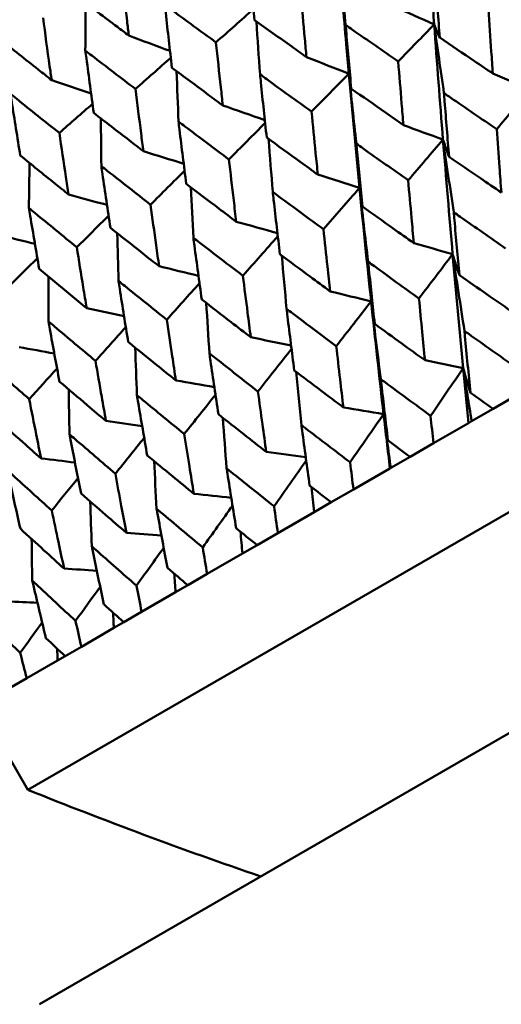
# Model space of a CAD drawing. Header units: millimetres. Extents: x 188 to 1913, y 148 to 2839.
# Tile 102 of 211: x 594.35 to 599.3, y 526.32 to 536.44. Entities that reach past the tile are written whole.
import ezdxf

# ---------------------------------------------------------------- set-up
doc = ezdxf.new("R2010")
doc.units = ezdxf.units.MM
doc.header["$LTSCALE"] = 10
doc.layers.add('Widoczne (ISO)', color=7, linetype='Continuous', lineweight=50)

msp = doc.modelspace()

# ---------------------------------------------------------------- linework, layer by layer
at = {"layer": 'Widoczne (ISO)'}
for p, q in [((625.61, 546.527), (594.433, 528.527)), ((627.46, 545.323), (594.552, 526.323)), ((599.215, 532.442), (599.468, 532.588)), ((599.215, 532.442), (598.994, 532.315)), ((598.994, 532.315), (598.963, 532.296)), ((598.963, 532.296), (598.602, 532.088)), ((598.361, 531.949), (598.602, 532.088)), ((598.361, 531.949), (598.163, 531.835)), ((598.155, 531.83), (597.779, 531.613)), ((598.163, 531.835), (598.155, 531.83)), ((597.552, 531.482), (597.779, 531.613)), ((597.552, 531.482), (597.376, 531.381)), ((597.376, 531.381), (597.003, 531.165)), ((596.789, 531.042), (597.003, 531.165)), ((596.789, 531.042), (596.638, 530.954)), ((596.638, 530.954), (596.276, 530.745)), ((596.077, 530.63), (596.276, 530.745)), ((596.077, 530.63), (595.95, 530.557)), ((595.95, 530.557), (595.602, 530.356)), ((595.418, 530.25), (595.602, 530.356)), ((595.316, 530.191), (594.982, 529.998)), ((595.418, 530.25), (595.316, 530.191)), ((594.815, 529.901), (594.982, 529.998)), ((594.815, 529.901), (594.737, 529.857)), ((594.737, 529.857), (594.42, 529.673)), ((594.269, 529.587), (594.42, 529.673)), ((594.433, 528.527), (593.933, 529.393))]:
    msp.add_line(p, q, dxfattribs=at)
for centre in [(591.006, 570.464), (644.006, 478.665)]:
    msp.add_circle(centre, 50, dxfattribs=at)
msp.add_arc((613.051, 574.931), 50, 248.1392, 251.0659, dxfattribs=at)
for points, knots in [([(598.527, 537.582), (598.546, 537.287), (598.566, 536.992), (598.594, 536.596), (598.602, 536.494), (598.609, 536.393)], [0.3692784, 0.3692784, 0.3692784, 0.3692784, 0.4608442, 0.4608442, 0.492629, 0.492629, 0.492629, 0.492629]), ([(596.699, 537.09), (596.702, 537.063), (596.705, 537.035), (596.725, 536.817), (596.744, 536.627), (596.763, 536.436)], [0.06686277, 0.06686277, 0.06686277, 0.06686277, 0.07557848, 0.07557848, 0.13558897, 0.13558897, 0.13558897, 0.13558897]), ([(597.631, 537.064), (597.655, 536.772), (597.679, 536.48), (597.714, 536.088), (597.723, 535.987), (597.732, 535.886)], [0.3692784, 0.3692784, 0.3692784, 0.3692784, 0.4608442, 0.4608442, 0.492629, 0.492629, 0.492629, 0.492629]), ([(595.47, 536.278), (595.464, 536.327), (595.458, 536.376), (595.433, 536.591), (595.413, 536.757), (595.394, 536.924)], [0.04598621, 0.04598621, 0.04598621, 0.04598621, 0.06155279, 0.06155279, 0.11473062, 0.11473062, 0.11473062, 0.11473062]), ([(598.618, 536.917), (598.62, 536.889), (598.622, 536.86), (598.638, 536.64), (598.652, 536.448), (598.666, 536.257)], [0.07138254, 0.07138254, 0.07138254, 0.07138254, 0.08018544, 0.08018544, 0.13983561, 0.13983561, 0.13983561, 0.13983561]), ([(594.952, 536.669), (595.085, 536.568), (595.219, 536.467), (595.392, 536.337), (595.431, 536.308), (595.47, 536.278)], [0.00838421, 0.00838421, 0.00838421, 0.00838421, 0.06155515, 0.06155515, 0.07712864, 0.07712864, 0.07712864, 0.07712864]), ([(597.296, 536.057), (597.29, 536.119), (597.285, 536.181), (597.265, 536.398), (597.251, 536.554), (597.237, 536.71)], [0.04208868, 0.04208868, 0.04208868, 0.04208868, 0.06158988, 0.06158988, 0.11059803, 0.11059803, 0.11059803, 0.11059803]), ([(595.84, 536.594), (595.843, 536.567), (595.846, 536.539), (595.87, 536.323), (595.892, 536.135), (595.914, 535.947)], [0.06686277, 0.06686277, 0.06686277, 0.06686277, 0.07557848, 0.07557848, 0.13558897, 0.13558897, 0.13558897, 0.13558897]), ([(596.366, 536.208), (596.213, 536.32), (596.059, 536.432), (595.884, 536.561), (595.862, 536.578), (595.84, 536.594)], [0.01556037, 0.01556037, 0.01556037, 0.01556037, 0.07555527, 0.07555527, 0.08428623, 0.08428623, 0.08428623, 0.08428623]), ([(599.212, 535.888), (599.207, 535.963), (599.202, 536.038), (599.187, 536.258), (599.178, 536.402), (599.168, 536.547)], [0.03825175, 0.03825175, 0.03825175, 0.03825175, 0.06160817, 0.06160817, 0.10638617, 0.10638617, 0.10638617, 0.10638617]), ([(594.677, 535.82), (594.67, 535.869), (594.663, 535.917), (594.633, 536.129), (594.611, 536.294), (594.588, 536.459)], [0.04598621, 0.04598621, 0.04598621, 0.04598621, 0.06155279, 0.06155279, 0.11473062, 0.11473062, 0.11473062, 0.11473062]), ([(596.763, 536.436), (596.889, 536.346), (597.017, 536.255), (597.195, 536.129), (597.245, 536.093), (597.296, 536.057)], [0.01259731, 0.01259731, 0.01259731, 0.01259731, 0.06159863, 0.06159863, 0.08110666, 0.08110666, 0.08110666, 0.08110666]), ([(597.699, 536.386), (597.702, 536.358), (597.704, 536.33), (597.723, 536.112), (597.74, 535.922), (597.757, 535.732)], [0.07138254, 0.07138254, 0.07138254, 0.07138254, 0.08018544, 0.08018544, 0.13983561, 0.13983561, 0.13983561, 0.13983561]), ([(598.24, 536.011), (598.083, 536.12), (597.926, 536.229), (597.746, 536.354), (597.723, 536.37), (597.699, 536.386)], [0.02053386, 0.02053386, 0.02053386, 0.02053386, 0.08016461, 0.08016461, 0.08898694, 0.08898694, 0.08898694, 0.08898694]), ([(594.172, 536.219), (594.302, 536.116), (594.432, 536.013), (594.601, 535.88), (594.639, 535.85), (594.677, 535.82)], [0.00838421, 0.00838421, 0.00838421, 0.00838421, 0.06155515, 0.06155515, 0.07712864, 0.07712864, 0.07712864, 0.07712864]), ([(596.436, 535.56), (596.43, 535.622), (596.423, 535.683), (596.399, 535.899), (596.383, 536.053), (596.366, 536.208)], [0.04208868, 0.04208868, 0.04208868, 0.04208868, 0.06158988, 0.06158988, 0.11059803, 0.11059803, 0.11059803, 0.11059803]), ([(598.666, 536.257), (598.785, 536.176), (598.905, 536.095), (599.087, 535.972), (599.15, 535.93), (599.212, 535.888)], [0.01681985, 0.01681985, 0.01681985, 0.01681985, 0.06159108, 0.06159108, 0.08495433, 0.08495433, 0.08495433, 0.08495433]), ([(595.023, 536.123), (595.027, 536.096), (595.031, 536.069), (595.059, 535.855), (595.084, 535.669), (595.11, 535.483)], [0.06686277, 0.06686277, 0.06686277, 0.06686277, 0.07557848, 0.07557848, 0.13558897, 0.13558897, 0.13558897, 0.13558897]), ([(595.538, 535.729), (595.388, 535.844), (595.238, 535.958), (595.067, 536.089), (595.045, 536.106), (595.023, 536.123)], [0.01556037, 0.01556037, 0.01556037, 0.01556037, 0.07555527, 0.07555527, 0.08428623, 0.08428623, 0.08428623, 0.08428623]), ([(598.293, 535.358), (598.287, 535.432), (598.281, 535.507), (598.263, 535.724), (598.251, 535.867), (598.24, 536.011)], [0.03825175, 0.03825175, 0.03825175, 0.03825175, 0.06160817, 0.06160817, 0.10638617, 0.10638617, 0.10638617, 0.10638617]), ([(595.914, 535.947), (596.038, 535.854), (596.163, 535.762), (596.337, 535.634), (596.387, 535.597), (596.436, 535.56)], [0.01259731, 0.01259731, 0.01259731, 0.01259731, 0.06159863, 0.06159863, 0.08110666, 0.08110666, 0.08110666, 0.08110666]), ([(596.819, 535.878), (596.822, 535.85), (596.825, 535.823), (596.847, 535.606), (596.867, 535.418), (596.888, 535.23)], [0.07138254, 0.07138254, 0.07138254, 0.07138254, 0.08018544, 0.08018544, 0.13983561, 0.13983561, 0.13983561, 0.13983561]), ([(597.349, 535.496), (597.195, 535.607), (597.041, 535.718), (596.865, 535.845), (596.842, 535.862), (596.819, 535.878)], [0.02053386, 0.02053386, 0.02053386, 0.02053386, 0.08016461, 0.08016461, 0.08898694, 0.08898694, 0.08898694, 0.08898694]), ([(594.254, 535.679), (594.258, 535.652), (594.262, 535.625), (594.295, 535.414), (594.324, 535.23), (594.354, 535.046)], [0.06686277, 0.06686277, 0.06686277, 0.06686277, 0.07557848, 0.07557848, 0.13558897, 0.13558897, 0.13558897, 0.13558897]), ([(594.756, 535.278), (594.609, 535.394), (594.463, 535.511), (594.296, 535.645), (594.275, 535.662), (594.254, 535.679)], [0.01556037, 0.01556037, 0.01556037, 0.01556037, 0.07555527, 0.07555527, 0.08428623, 0.08428623, 0.08428623, 0.08428623]), ([(595.62, 535.089), (595.612, 535.15), (595.604, 535.211), (595.577, 535.424), (595.557, 535.577), (595.538, 535.729)], [0.04208868, 0.04208868, 0.04208868, 0.04208868, 0.06158988, 0.06158988, 0.11059803, 0.11059803, 0.11059803, 0.11059803]), ([(597.757, 535.732), (597.874, 535.65), (597.992, 535.568), (598.171, 535.443), (598.232, 535.4), (598.293, 535.358)], [0.01681985, 0.01681985, 0.01681985, 0.01681985, 0.06159108, 0.06159108, 0.08495433, 0.08495433, 0.08495433, 0.08495433]), ([(598.71, 535.687), (598.712, 535.659), (598.714, 535.631), (598.731, 535.413), (598.747, 535.223), (598.762, 535.033)], [0.07597559, 0.07597559, 0.07597559, 0.07597559, 0.08464777, 0.08464777, 0.14401425, 0.14401425, 0.14401425, 0.14401425]), ([(599.252, 535.316), (599.094, 535.424), (598.936, 535.531), (598.756, 535.655), (598.733, 535.671), (598.71, 535.687)], [0.02530969, 0.02530969, 0.02530969, 0.02530969, 0.08465152, 0.08465152, 0.09334823, 0.09334823, 0.09334823, 0.09334823]), ([(595.11, 535.483), (595.231, 535.389), (595.353, 535.295), (595.523, 535.164), (595.572, 535.126), (595.62, 535.089)], [0.01259731, 0.01259731, 0.01259731, 0.01259731, 0.06159863, 0.06159863, 0.08110666, 0.08110666, 0.08110666, 0.08110666]), ([(597.413, 534.849), (597.406, 534.923), (597.398, 534.997), (597.377, 535.213), (597.363, 535.354), (597.349, 535.496)], [0.03825175, 0.03825175, 0.03825175, 0.03825175, 0.06160817, 0.06160817, 0.10638617, 0.10638617, 0.10638617, 0.10638617]), ([(595.981, 535.394), (595.984, 535.367), (595.987, 535.339), (596.014, 535.125), (596.037, 534.939), (596.061, 534.753)], [0.07138254, 0.07138254, 0.07138254, 0.07138254, 0.08018544, 0.08018544, 0.13983561, 0.13983561, 0.13983561, 0.13983561]), ([(596.499, 535.005), (596.348, 535.118), (596.198, 535.231), (596.025, 535.361), (596.003, 535.377), (595.981, 535.394)], [0.02053386, 0.02053386, 0.02053386, 0.02053386, 0.08016461, 0.08016461, 0.08898694, 0.08898694, 0.08898694, 0.08898694]), ([(594.851, 534.645), (594.842, 534.705), (594.832, 534.765), (594.8, 534.976), (594.778, 535.127), (594.756, 535.278)], [0.04208868, 0.04208868, 0.04208868, 0.04208868, 0.06158988, 0.06158988, 0.11059803, 0.11059803, 0.11059803, 0.11059803]), ([(599.3, 534.665), (599.293, 534.752), (599.287, 534.839), (599.271, 535.056), (599.261, 535.186), (599.252, 535.316)], [0.03448054, 0.03448054, 0.03448054, 0.03448054, 0.06157222, 0.06157222, 0.10209717, 0.10209717, 0.10209717, 0.10209717]), ([(596.888, 535.23), (597.003, 535.146), (597.118, 535.063), (597.293, 534.936), (597.353, 534.893), (597.413, 534.849)], [0.01681985, 0.01681985, 0.01681985, 0.01681985, 0.06159108, 0.06159108, 0.08495433, 0.08495433, 0.08495433, 0.08495433]), ([(597.81, 535.167), (597.812, 535.14), (597.815, 535.112), (597.836, 534.896), (597.854, 534.708), (597.873, 534.52)], [0.07597559, 0.07597559, 0.07597559, 0.07597559, 0.08464777, 0.08464777, 0.14401425, 0.14401425, 0.14401425, 0.14401425]), ([(598.342, 534.791), (598.187, 534.9), (598.032, 535.009), (597.855, 535.135), (597.832, 535.151), (597.81, 535.167)], [0.02530969, 0.02530969, 0.02530969, 0.02530969, 0.08465152, 0.08465152, 0.09334823, 0.09334823, 0.09334823, 0.09334823]), ([(594.354, 535.046), (594.472, 534.95), (594.59, 534.854), (594.756, 534.721), (594.803, 534.683), (594.851, 534.645)], [0.01259731, 0.01259731, 0.01259731, 0.01259731, 0.06159863, 0.06159863, 0.08110666, 0.08110666, 0.08110666, 0.08110666]), ([(596.575, 534.365), (596.566, 534.438), (596.557, 534.511), (596.532, 534.725), (596.515, 534.865), (596.499, 535.005)], [0.03825175, 0.03825175, 0.03825175, 0.03825175, 0.06160817, 0.06160817, 0.10638617, 0.10638617, 0.10638617, 0.10638617]), ([(598.762, 535.033), (598.869, 534.96), (598.977, 534.886), (599.156, 534.763), (599.228, 534.714), (599.3, 534.665)], [0.02104899, 0.02104899, 0.02104899, 0.02104899, 0.0615671, 0.0615671, 0.08866561, 0.08866561, 0.08866561, 0.08866561]), ([(595.188, 534.936), (595.191, 534.909), (595.195, 534.882), (595.226, 534.67), (595.253, 534.486), (595.281, 534.302)], [0.07138254, 0.07138254, 0.07138254, 0.07138254, 0.08018544, 0.08018544, 0.13983561, 0.13983561, 0.13983561, 0.13983561]), ([(595.694, 534.54), (595.546, 534.655), (595.399, 534.77), (595.231, 534.902), (595.209, 534.919), (595.188, 534.936)], [0.02053386, 0.02053386, 0.02053386, 0.02053386, 0.08016461, 0.08016461, 0.08898694, 0.08898694, 0.08898694, 0.08898694]), ([(596.061, 534.753), (596.173, 534.668), (596.286, 534.583), (596.457, 534.454), (596.516, 534.409), (596.575, 534.365)], [0.01681985, 0.01681985, 0.01681985, 0.01681985, 0.06159108, 0.06159108, 0.08495433, 0.08495433, 0.08495433, 0.08495433]), ([(598.4, 534.146), (598.392, 534.232), (598.384, 534.318), (598.365, 534.533), (598.353, 534.662), (598.342, 534.791)], [0.03448054, 0.03448054, 0.03448054, 0.03448054, 0.06157222, 0.06157222, 0.10209717, 0.10209717, 0.10209717, 0.10209717]), ([(596.95, 534.671), (596.953, 534.644), (596.956, 534.616), (596.98, 534.402), (597.002, 534.216), (597.024, 534.03)], [0.07597559, 0.07597559, 0.07597559, 0.07597559, 0.08464777, 0.08464777, 0.14401425, 0.14401425, 0.14401425, 0.14401425]), ([(597.471, 534.288), (597.319, 534.399), (597.168, 534.51), (596.994, 534.638), (596.972, 534.655), (596.95, 534.671)], [0.02530969, 0.02530969, 0.02530969, 0.02530969, 0.08465152, 0.08465152, 0.09334823, 0.09334823, 0.09334823, 0.09334823]), ([(595.782, 533.907), (595.771, 533.98), (595.761, 534.052), (595.732, 534.263), (595.712, 534.401), (595.694, 534.54)], [0.03825175, 0.03825175, 0.03825175, 0.03825175, 0.06160817, 0.06160817, 0.10638617, 0.10638617, 0.10638617, 0.10638617]), ([(594.443, 534.506), (594.447, 534.479), (594.452, 534.452), (594.487, 534.243), (594.518, 534.061), (594.549, 533.88)], [0.07138254, 0.07138254, 0.07138254, 0.07138254, 0.08018544, 0.08018544, 0.13983561, 0.13983561, 0.13983561, 0.13983561]), ([(594.935, 534.103), (594.792, 534.22), (594.649, 534.337), (594.485, 534.471), (594.464, 534.489), (594.443, 534.506)], [0.02053386, 0.02053386, 0.02053386, 0.02053386, 0.08016461, 0.08016461, 0.08898694, 0.08898694, 0.08898694, 0.08898694]), ([(597.873, 534.52), (597.978, 534.445), (598.083, 534.37), (598.258, 534.245), (598.329, 534.195), (598.4, 534.146)], [0.02104899, 0.02104899, 0.02104899, 0.02104899, 0.0615671, 0.0615671, 0.08866561, 0.08866561, 0.08866561, 0.08866561]), ([(598.811, 534.462), (598.813, 534.435), (598.815, 534.409), (598.834, 534.193), (598.851, 534.005), (598.868, 533.817)], [0.0806421, 0.0806421, 0.0806421, 0.0806421, 0.08897282, 0.08897282, 0.14811965, 0.14811965, 0.14811965, 0.14811965]), ([(599.344, 534.091), (599.187, 534.199), (599.032, 534.307), (598.855, 534.431), (598.833, 534.446), (598.811, 534.462)], [0.02983351, 0.02983351, 0.02983351, 0.02983351, 0.0889495, 0.0889495, 0.09731113, 0.09731113, 0.09731113, 0.09731113]), ([(595.281, 534.302), (595.39, 534.215), (595.5, 534.129), (595.667, 533.997), (595.724, 533.952), (595.782, 533.907)], [0.01681985, 0.01681985, 0.01681985, 0.01681985, 0.06159108, 0.06159108, 0.08495433, 0.08495433, 0.08495433, 0.08495433]), ([(597.54, 533.649), (597.53, 533.734), (597.521, 533.82), (597.498, 534.032), (597.485, 534.16), (597.471, 534.288)], [0.03448054, 0.03448054, 0.03448054, 0.03448054, 0.06157222, 0.06157222, 0.10209717, 0.10209717, 0.10209717, 0.10209717]), ([(596.134, 534.2), (596.137, 534.173), (596.141, 534.146), (596.169, 533.934), (596.195, 533.75), (596.22, 533.566)], [0.07597559, 0.07597559, 0.07597559, 0.07597559, 0.08464777, 0.08464777, 0.14401425, 0.14401425, 0.14401425, 0.14401425]), ([(596.643, 533.81), (596.494, 533.923), (596.346, 534.036), (596.177, 534.166), (596.155, 534.183), (596.134, 534.2)], [0.02530969, 0.02530969, 0.02530969, 0.02530969, 0.08465152, 0.08465152, 0.09334823, 0.09334823, 0.09334823, 0.09334823]), ([(595.037, 533.477), (595.025, 533.549), (595.013, 533.62), (594.979, 533.828), (594.957, 533.965), (594.935, 534.103)], [0.03825175, 0.03825175, 0.03825175, 0.03825175, 0.06160817, 0.06160817, 0.10638617, 0.10638617, 0.10638617, 0.10638617]), ([(597.024, 534.03), (597.127, 533.954), (597.23, 533.878), (597.402, 533.751), (597.471, 533.7), (597.54, 533.649)], [0.02104899, 0.02104899, 0.02104899, 0.02104899, 0.0615671, 0.0615671, 0.08866561, 0.08866561, 0.08866561, 0.08866561]), ([(597.93, 533.954), (597.933, 533.927), (597.936, 533.901), (597.958, 533.688), (597.978, 533.501), (597.998, 533.314)], [0.0806421, 0.0806421, 0.0806421, 0.0806421, 0.08897282, 0.08897282, 0.14811965, 0.14811965, 0.14811965, 0.14811965]), ([(598.453, 533.577), (598.3, 533.687), (598.147, 533.797), (597.973, 533.922), (597.952, 533.938), (597.93, 533.954)], [0.02983351, 0.02983351, 0.02983351, 0.02983351, 0.0889495, 0.0889495, 0.09731113, 0.09731113, 0.09731113, 0.09731113]), ([(594.549, 533.88), (594.656, 533.791), (594.762, 533.703), (594.925, 533.569), (594.981, 533.523), (595.037, 533.477)], [0.01681985, 0.01681985, 0.01681985, 0.01681985, 0.06159108, 0.06159108, 0.08495433, 0.08495433, 0.08495433, 0.08495433]), ([(595.364, 533.755), (595.368, 533.729), (595.373, 533.702), (595.405, 533.493), (595.434, 533.311), (595.464, 533.129)], [0.07597559, 0.07597559, 0.07597559, 0.07597559, 0.08464777, 0.08464777, 0.14401425, 0.14401425, 0.14401425, 0.14401425]), ([(595.861, 533.358), (595.716, 533.473), (595.572, 533.589), (595.407, 533.722), (595.385, 533.738), (595.364, 533.755)], [0.02530969, 0.02530969, 0.02530969, 0.02530969, 0.08465152, 0.08465152, 0.09334823, 0.09334823, 0.09334823, 0.09334823]), ([(596.724, 533.178), (596.713, 533.262), (596.702, 533.347), (596.675, 533.557), (596.659, 533.683), (596.643, 533.81)], [0.03448054, 0.03448054, 0.03448054, 0.03448054, 0.06157222, 0.06157222, 0.10209717, 0.10209717, 0.10209717, 0.10209717]), ([(598.868, 533.817), (598.963, 533.75), (599.058, 533.684), (599.233, 533.562), (599.314, 533.506), (599.395, 533.45)], [0.02528165, 0.02528165, 0.02528165, 0.02528165, 0.06150593, 0.06150593, 0.09223152, 0.09223152, 0.09223152, 0.09223152]), ([(596.22, 533.566), (596.32, 533.488), (596.421, 533.41), (596.589, 533.281), (596.656, 533.23), (596.724, 533.178)], [0.02104899, 0.02104899, 0.02104899, 0.02104899, 0.0615671, 0.0615671, 0.08866561, 0.08866561, 0.08866561, 0.08866561]), ([(598.515, 532.941), (598.505, 533.038), (598.495, 533.136), (598.475, 533.347), (598.464, 533.462), (598.453, 533.577)], [0.03078053, 0.03078053, 0.03078053, 0.03078053, 0.06149921, 0.06149921, 0.09773041, 0.09773041, 0.09773041, 0.09773041]), ([(597.092, 533.469), (597.095, 533.443), (597.098, 533.417), (597.124, 533.206), (597.148, 533.022), (597.171, 532.837)], [0.0806421, 0.0806421, 0.0806421, 0.0806421, 0.08897282, 0.08897282, 0.14811965, 0.14811965, 0.14811965, 0.14811965]), ([(597.603, 533.086), (597.453, 533.198), (597.304, 533.31), (597.134, 533.438), (597.113, 533.454), (597.092, 533.469)], [0.02983351, 0.02983351, 0.02983351, 0.02983351, 0.0889495, 0.0889495, 0.09731113, 0.09731113, 0.09731113, 0.09731113]), ([(594.645, 533.34), (594.65, 533.314), (594.654, 533.287), (594.691, 533.081), (594.724, 532.901), (594.758, 532.721)], [0.07597559, 0.07597559, 0.07597559, 0.07597559, 0.08464777, 0.08464777, 0.14401425, 0.14401425, 0.14401425, 0.14401425]), ([(595.128, 532.935), (594.987, 533.052), (594.846, 533.17), (594.686, 533.305), (594.665, 533.323), (594.645, 533.34)], [0.02530969, 0.02530969, 0.02530969, 0.02530969, 0.08465152, 0.08465152, 0.09334823, 0.09334823, 0.09334823, 0.09334823]), ([(595.954, 532.734), (595.942, 532.817), (595.929, 532.9), (595.898, 533.108), (595.879, 533.233), (595.861, 533.358)], [0.03448054, 0.03448054, 0.03448054, 0.03448054, 0.06157222, 0.06157222, 0.10209717, 0.10209717, 0.10209717, 0.10209717]), ([(597.998, 533.314), (598.091, 533.247), (598.184, 533.18), (598.356, 533.055), (598.435, 532.998), (598.515, 532.941)], [0.02528165, 0.02528165, 0.02528165, 0.02528165, 0.06150593, 0.06150593, 0.09223152, 0.09223152, 0.09223152, 0.09223152]), ([(599.443, 532.873), (599.283, 532.986), (599.124, 533.098), (598.95, 533.222), (598.936, 533.232), (598.921, 533.243)], [0.0297954, 0.0297954, 0.0297954, 0.0297954, 0.09092493, 0.09092493, 0.09655955, 0.09655955, 0.09655955, 0.09655955]), ([(598.921, 533.243), (598.923, 533.225), (598.924, 533.207), (598.944, 532.995), (598.963, 532.801), (598.982, 532.607)], [0.0853813, 0.0853813, 0.0853813, 0.0853813, 0.09097809, 0.09097809, 0.15214536, 0.15214536, 0.15214536, 0.15214536]), ([(595.464, 533.129), (595.561, 533.05), (595.659, 532.971), (595.823, 532.839), (595.888, 532.786), (595.954, 532.734)], [0.02104899, 0.02104899, 0.02104899, 0.02104899, 0.0615671, 0.0615671, 0.08866561, 0.08866561, 0.08866561, 0.08866561]), ([(597.676, 532.457), (597.665, 532.553), (597.653, 532.65), (597.629, 532.859), (597.616, 532.973), (597.603, 533.086)], [0.03078053, 0.03078053, 0.03078053, 0.03078053, 0.06149921, 0.06149921, 0.09773041, 0.09773041, 0.09773041, 0.09773041]), ([(594.446, 532.542), (594.31, 532.661), (594.173, 532.782), (594.018, 532.92), (593.998, 532.937), (593.978, 532.955)], [0.02530969, 0.02530969, 0.02530969, 0.02530969, 0.08465152, 0.08465152, 0.09334823, 0.09334823, 0.09334823, 0.09334823]), ([(595.235, 532.318), (595.22, 532.401), (595.206, 532.483), (595.17, 532.688), (595.149, 532.811), (595.128, 532.935)], [0.03448054, 0.03448054, 0.03448054, 0.03448054, 0.06157222, 0.06157222, 0.10209717, 0.10209717, 0.10209717, 0.10209717]), ([(596.299, 533.012), (596.302, 532.986), (596.306, 532.96), (596.336, 532.751), (596.363, 532.569), (596.391, 532.386)], [0.0806421, 0.0806421, 0.0806421, 0.0806421, 0.08897282, 0.08897282, 0.14811965, 0.14811965, 0.14811965, 0.14811965]), ([(596.797, 532.621), (596.651, 532.735), (596.506, 532.849), (596.34, 532.979), (596.319, 532.995), (596.299, 533.012)], [0.02983351, 0.02983351, 0.02983351, 0.02983351, 0.0889495, 0.0889495, 0.09731113, 0.09731113, 0.09731113, 0.09731113]), ([(597.171, 532.837), (597.262, 532.768), (597.353, 532.7), (597.521, 532.573), (597.599, 532.515), (597.676, 532.457)], [0.02528165, 0.02528165, 0.02528165, 0.02528165, 0.06150593, 0.06150593, 0.09223152, 0.09223152, 0.09223152, 0.09223152]), ([(594.758, 532.721), (594.853, 532.641), (594.948, 532.56), (595.107, 532.426), (595.171, 532.372), (595.235, 532.318)], [0.02104899, 0.02104899, 0.02104899, 0.02104899, 0.0615671, 0.0615671, 0.08866561, 0.08866561, 0.08866561, 0.08866561]), ([(598.573, 532.371), (598.416, 532.485), (598.26, 532.6), (598.09, 532.725), (598.076, 532.736), (598.061, 532.746)], [0.0297954, 0.0297954, 0.0297954, 0.0297954, 0.09092493, 0.09092493, 0.09655955, 0.09655955, 0.09655955, 0.09655955]), ([(598.061, 532.746), (598.063, 532.729), (598.065, 532.711), (598.089, 532.501), (598.111, 532.309), (598.134, 532.117)], [0.0853813, 0.0853813, 0.0853813, 0.0853813, 0.09097809, 0.09097809, 0.15214536, 0.15214536, 0.15214536, 0.15214536]), ([(596.883, 531.999), (596.87, 532.094), (596.857, 532.189), (596.828, 532.397), (596.813, 532.509), (596.797, 532.621)], [0.03078053, 0.03078053, 0.03078053, 0.03078053, 0.06149921, 0.06149921, 0.09773041, 0.09773041, 0.09773041, 0.09773041]), ([(594.568, 531.933), (594.551, 532.014), (594.535, 532.096), (594.494, 532.298), (594.47, 532.42), (594.446, 532.542)], [0.03448054, 0.03448054, 0.03448054, 0.03448054, 0.06157222, 0.06157222, 0.10209717, 0.10209717, 0.10209717, 0.10209717]), ([(595.554, 532.582), (595.558, 532.556), (595.562, 532.531), (595.597, 532.325), (595.628, 532.144), (595.659, 531.964)], [0.0806421, 0.0806421, 0.0806421, 0.0806421, 0.08897282, 0.08897282, 0.14811965, 0.14811965, 0.14811965, 0.14811965]), ([(596.04, 532.184), (595.897, 532.3), (595.755, 532.416), (595.594, 532.549), (595.574, 532.565), (595.554, 532.582)], [0.02983351, 0.02983351, 0.02983351, 0.02983351, 0.0889495, 0.0889495, 0.09731113, 0.09731113, 0.09731113, 0.09731113]), ([(598.982, 532.607), (598.983, 532.607), (598.983, 532.607), (599.061, 532.551), (599.138, 532.497), (599.215, 532.442)], [0.02951568, 0.02951568, 0.02951568, 0.02951568, 0.02969929, 0.02969929, 0.05939589, 0.05939589, 0.05939589, 0.05939589]), ([(594.106, 532.345), (594.197, 532.262), (594.29, 532.18), (594.444, 532.043), (594.506, 531.988), (594.568, 531.933)], [0.02104899, 0.02104899, 0.02104899, 0.02104899, 0.0615671, 0.0615671, 0.08866561, 0.08866561, 0.08866561, 0.08866561]), ([(596.391, 532.386), (596.479, 532.316), (596.568, 532.247), (596.732, 532.118), (596.807, 532.058), (596.883, 531.999)], [0.02528165, 0.02528165, 0.02528165, 0.02528165, 0.06150593, 0.06150593, 0.09223152, 0.09223152, 0.09223152, 0.09223152]), ([(598.602, 532.088), (598.592, 532.182), (598.582, 532.275), (598.573, 532.369), (598.573, 532.37), (598.573, 532.371)], [0, 0, 0, 0, 0.02969567, 0.02969567, 0.02988021, 0.02988021, 0.02988021, 0.02988021]), ([(597.745, 531.893), (597.592, 532.009), (597.439, 532.126), (597.273, 532.253), (597.259, 532.264), (597.245, 532.275)], [0.0297954, 0.0297954, 0.0297954, 0.0297954, 0.09092493, 0.09092493, 0.09655955, 0.09655955, 0.09655955, 0.09655955]), ([(597.245, 532.275), (597.247, 532.258), (597.25, 532.24), (597.277, 532.033), (597.303, 531.843), (597.329, 531.653)], [0.0853813, 0.0853813, 0.0853813, 0.0853813, 0.09097809, 0.09097809, 0.15214536, 0.15214536, 0.15214536, 0.15214536]), ([(594.86, 532.181), (594.865, 532.156), (594.87, 532.131), (594.909, 531.927), (594.944, 531.749), (594.98, 531.572)], [0.0806421, 0.0806421, 0.0806421, 0.0806421, 0.08897282, 0.08897282, 0.14811965, 0.14811965, 0.14811965, 0.14811965]), ([(595.332, 531.775), (595.194, 531.893), (595.056, 532.012), (594.899, 532.147), (594.88, 532.164), (594.86, 532.181)], [0.02983351, 0.02983351, 0.02983351, 0.02983351, 0.0889495, 0.0889495, 0.09731113, 0.09731113, 0.09731113, 0.09731113]), ([(596.138, 531.569), (596.123, 531.663), (596.108, 531.757), (596.075, 531.962), (596.057, 532.073), (596.04, 532.184)], [0.03078053, 0.03078053, 0.03078053, 0.03078053, 0.06149921, 0.06149921, 0.09773041, 0.09773041, 0.09773041, 0.09773041]), ([(598.134, 532.117), (598.134, 532.117), (598.135, 532.117), (598.21, 532.06), (598.286, 532.005), (598.361, 531.949)], [0.02951568, 0.02951568, 0.02951568, 0.02951568, 0.02969929, 0.02969929, 0.05939589, 0.05939589, 0.05939589, 0.05939589]), ([(595.659, 531.964), (595.745, 531.893), (595.831, 531.821), (595.991, 531.69), (596.065, 531.63), (596.138, 531.569)], [0.02528165, 0.02528165, 0.02528165, 0.02528165, 0.06150593, 0.06150593, 0.09223152, 0.09223152, 0.09223152, 0.09223152]), ([(594.221, 531.812), (594.226, 531.787), (594.232, 531.762), (594.276, 531.562), (594.315, 531.386), (594.355, 531.211)], [0.0806421, 0.0806421, 0.0806421, 0.0806421, 0.08897282, 0.08897282, 0.14811965, 0.14811965, 0.14811965, 0.14811965]), ([(594.678, 531.398), (594.544, 531.518), (594.41, 531.639), (594.258, 531.778), (594.24, 531.795), (594.221, 531.812)], [0.02983351, 0.02983351, 0.02983351, 0.02983351, 0.0889495, 0.0889495, 0.09731113, 0.09731113, 0.09731113, 0.09731113]), ([(596.963, 531.441), (596.814, 531.56), (596.665, 531.679), (596.503, 531.809), (596.489, 531.82), (596.476, 531.831)], [0.0297954, 0.0297954, 0.0297954, 0.0297954, 0.09092493, 0.09092493, 0.09655955, 0.09655955, 0.09655955, 0.09655955]), ([(596.476, 531.831), (596.478, 531.814), (596.481, 531.796), (596.513, 531.591), (596.543, 531.403), (596.573, 531.216)], [0.0853813, 0.0853813, 0.0853813, 0.0853813, 0.09097809, 0.09097809, 0.15214536, 0.15214536, 0.15214536, 0.15214536]), ([(597.779, 531.613), (597.768, 531.706), (597.756, 531.798), (597.745, 531.891), (597.745, 531.892), (597.745, 531.893)], [0, 0, 0, 0, 0.02969567, 0.02969567, 0.02988021, 0.02988021, 0.02988021, 0.02988021]), ([(595.445, 531.169), (595.427, 531.262), (595.41, 531.354), (595.372, 531.556), (595.352, 531.666), (595.332, 531.775)], [0.03078053, 0.03078053, 0.03078053, 0.03078053, 0.06149921, 0.06149921, 0.09773041, 0.09773041, 0.09773041, 0.09773041]), ([(597.329, 531.653), (597.33, 531.653), (597.33, 531.652), (597.404, 531.595), (597.478, 531.538), (597.552, 531.482)], [0.02951568, 0.02951568, 0.02951568, 0.02951568, 0.02969929, 0.02969929, 0.05939589, 0.05939589, 0.05939589, 0.05939589]), ([(594.98, 531.572), (595.063, 531.499), (595.147, 531.426), (595.302, 531.292), (595.373, 531.23), (595.445, 531.169)], [0.02528165, 0.02528165, 0.02528165, 0.02528165, 0.06150593, 0.06150593, 0.09223152, 0.09223152, 0.09223152, 0.09223152]), ([(596.23, 531.018), (596.085, 531.139), (595.94, 531.26), (595.783, 531.393), (595.769, 531.404), (595.756, 531.415)], [0.0297954, 0.0297954, 0.0297954, 0.0297954, 0.09092493, 0.09092493, 0.09655955, 0.09655955, 0.09655955, 0.09655955]), ([(595.756, 531.415), (595.759, 531.398), (595.762, 531.381), (595.799, 531.179), (595.832, 530.993), (595.867, 530.808)], [0.0853813, 0.0853813, 0.0853813, 0.0853813, 0.09097809, 0.09097809, 0.15214536, 0.15214536, 0.15214536, 0.15214536]), ([(597.003, 531.165), (596.99, 531.256), (596.976, 531.348), (596.963, 531.44), (596.963, 531.441), (596.963, 531.441)], [0, 0, 0, 0, 0.02969567, 0.02969567, 0.02988021, 0.02988021, 0.02988021, 0.02988021]), ([(594.805, 530.8), (594.785, 530.891), (594.766, 530.982), (594.723, 531.182), (594.701, 531.29), (594.678, 531.398)], [0.03078053, 0.03078053, 0.03078053, 0.03078053, 0.06149921, 0.06149921, 0.09773041, 0.09773041, 0.09773041, 0.09773041]), ([(594.355, 531.211), (594.436, 531.137), (594.517, 531.062), (594.667, 530.925), (594.736, 530.862), (594.805, 530.8)], [0.02528165, 0.02528165, 0.02528165, 0.02528165, 0.06150593, 0.06150593, 0.09223152, 0.09223152, 0.09223152, 0.09223152]), ([(596.573, 531.216), (596.573, 531.216), (596.574, 531.215), (596.646, 531.157), (596.717, 531.099), (596.789, 531.042)], [0.02951568, 0.02951568, 0.02951568, 0.02951568, 0.02969929, 0.02969929, 0.05939589, 0.05939589, 0.05939589, 0.05939589]), ([(595.549, 530.625), (595.408, 530.748), (595.268, 530.872), (595.115, 531.007), (595.102, 531.019), (595.089, 531.03)], [0.0297954, 0.0297954, 0.0297954, 0.0297954, 0.09092493, 0.09092493, 0.09655955, 0.09655955, 0.09655955, 0.09655955]), ([(595.089, 531.03), (595.093, 531.014), (595.096, 530.997), (595.137, 530.797), (595.175, 530.614), (595.214, 530.432)], [0.0853813, 0.0853813, 0.0853813, 0.0853813, 0.09097809, 0.09097809, 0.15214536, 0.15214536, 0.15214536, 0.15214536]), ([(596.276, 530.745), (596.261, 530.836), (596.245, 530.926), (596.23, 531.017), (596.23, 531.017), (596.23, 531.018)], [0, 0, 0, 0, 0.02969567, 0.02969567, 0.02988021, 0.02988021, 0.02988021, 0.02988021]), ([(595.867, 530.808), (595.867, 530.808), (595.868, 530.808), (595.938, 530.748), (596.007, 530.689), (596.077, 530.63)], [0.02951568, 0.02951568, 0.02951568, 0.02951568, 0.02969929, 0.02969929, 0.05939589, 0.05939589, 0.05939589, 0.05939589]), ([(594.923, 530.263), (594.786, 530.389), (594.65, 530.516), (594.502, 530.654), (594.49, 530.666), (594.477, 530.677)], [0.0297954, 0.0297954, 0.0297954, 0.0297954, 0.09092493, 0.09092493, 0.09655955, 0.09655955, 0.09655955, 0.09655955]), ([(594.477, 530.677), (594.481, 530.661), (594.485, 530.644), (594.531, 530.447), (594.574, 530.267), (594.617, 530.087)], [0.0853813, 0.0853813, 0.0853813, 0.0853813, 0.09097809, 0.09097809, 0.15214536, 0.15214536, 0.15214536, 0.15214536]), ([(595.602, 530.356), (595.584, 530.445), (595.567, 530.534), (595.549, 530.624), (595.549, 530.624), (595.549, 530.625)], [0, 0, 0, 0, 0.02969567, 0.02969567, 0.02988021, 0.02988021, 0.02988021, 0.02988021]), ([(595.214, 530.432), (595.215, 530.431), (595.215, 530.431), (595.283, 530.37), (595.35, 530.31), (595.418, 530.25)], [0.02951568, 0.02951568, 0.02951568, 0.02951568, 0.02969929, 0.02969929, 0.05939589, 0.05939589, 0.05939589, 0.05939589]), ([(594.353, 529.935), (594.222, 530.063), (594.09, 530.192), (593.948, 530.334), (593.936, 530.345), (593.924, 530.357)], [0.0297954, 0.0297954, 0.0297954, 0.0297954, 0.09092493, 0.09092493, 0.09655955, 0.09655955, 0.09655955, 0.09655955]), ([(594.982, 529.998), (594.962, 530.086), (594.942, 530.174), (594.923, 530.262), (594.923, 530.263), (594.923, 530.263)], [0, 0, 0, 0, 0.02969567, 0.02969567, 0.02988021, 0.02988021, 0.02988021, 0.02988021]), ([(594.617, 530.087), (594.618, 530.087), (594.618, 530.086), (594.684, 530.024), (594.749, 529.963), (594.815, 529.901)], [0.02951568, 0.02951568, 0.02951568, 0.02951568, 0.02969929, 0.02969929, 0.05939589, 0.05939589, 0.05939589, 0.05939589]), ([(594.42, 529.673), (594.398, 529.76), (594.376, 529.846), (594.354, 529.934), (594.353, 529.934), (594.353, 529.935)], [0, 0, 0, 0, 0.02969567, 0.02969567, 0.02988021, 0.02988021, 0.02988021, 0.02988021])]:
    msp.add_open_spline(points, degree=3, knots=knots, dxfattribs=at)
for points in [[(597.699, 536.386), (597.676, 536.613), (597.653, 536.839), (597.631, 537.064)], [(595.023, 536.123), (595.024, 536.286), (595.025, 536.45), (595.027, 536.613)], [(598.196, 536.576), (598.334, 536.515), (598.472, 536.454), (598.609, 536.393)], [(596.751, 536.55), (596.623, 536.436), (596.495, 536.322), (596.366, 536.208)], [(596.819, 535.878), (596.806, 536.06), (596.794, 536.241), (596.782, 536.422)], [(598.609, 536.393), (598.486, 536.265), (598.363, 536.138), (598.24, 536.011)], [(598.71, 535.687), (598.676, 535.922), (598.642, 536.158), (598.609, 536.393)], [(598.609, 536.393), (598.638, 535.997), (598.668, 535.602), (598.7, 535.209)], [(598.609, 536.393), (598.628, 536.347), (598.647, 536.302), (598.666, 536.257)], [(595.47, 536.278), (595.611, 536.225), (595.753, 536.172), (595.894, 536.12)], [(597.296, 536.057), (597.441, 536), (597.586, 535.943), (597.732, 535.886)], [(595.902, 536.05), (595.781, 535.943), (595.659, 535.836), (595.538, 535.729)], [(595.981, 535.394), (595.974, 535.567), (595.968, 535.739), (595.962, 535.911)], [(597.732, 535.886), (597.604, 535.756), (597.477, 535.626), (597.349, 535.496)], [(597.81, 535.167), (597.783, 535.407), (597.757, 535.647), (597.732, 535.886)], [(597.732, 535.886), (597.767, 535.494), (597.803, 535.103), (597.842, 534.713)], [(597.732, 535.886), (597.74, 535.835), (597.749, 535.783), (597.757, 535.732)], [(599.212, 535.888), (599.34, 535.834), (599.468, 535.78), (599.596, 535.726)], [(594.677, 535.82), (594.812, 535.775), (594.947, 535.729), (595.083, 535.684)], [(599.596, 535.726), (599.481, 535.589), (599.367, 535.453), (599.252, 535.316)], [(595.097, 535.576), (594.983, 535.477), (594.869, 535.377), (594.756, 535.278)], [(596.436, 535.56), (596.58, 535.51), (596.724, 535.46), (596.868, 535.41)], [(595.188, 534.936), (595.186, 535.1), (595.184, 535.263), (595.183, 535.426)], [(596.872, 535.38), (596.747, 535.255), (596.623, 535.13), (596.499, 535.005)], [(598.293, 535.358), (598.429, 535.308), (598.565, 535.258), (598.7, 535.209)], [(596.95, 534.671), (596.935, 534.853), (596.921, 535.034), (596.907, 535.216)], [(598.7, 535.209), (598.581, 535.069), (598.461, 534.93), (598.342, 534.791)], [(598.811, 534.462), (598.773, 534.711), (598.736, 534.96), (598.7, 535.209)], [(598.7, 535.209), (598.732, 534.815), (598.765, 534.422), (598.799, 534.031)], [(598.7, 535.209), (598.721, 535.15), (598.741, 535.092), (598.762, 535.033)], [(595.62, 535.089), (595.758, 535.046), (595.897, 535.004), (596.035, 534.961)], [(594.443, 534.506), (594.445, 534.66), (594.447, 534.814), (594.45, 534.968)], [(596.044, 534.889), (595.927, 534.773), (595.81, 534.657), (595.694, 534.54)], [(597.413, 534.849), (597.556, 534.804), (597.699, 534.758), (597.842, 534.713)], [(594.851, 534.645), (594.982, 534.609), (595.114, 534.573), (595.246, 534.537)], [(596.134, 534.2), (596.125, 534.372), (596.116, 534.545), (596.108, 534.717)], [(597.842, 534.713), (597.718, 534.571), (597.595, 534.43), (597.471, 534.288)], [(597.93, 533.954), (597.9, 534.207), (597.87, 534.46), (597.842, 534.713)], [(597.842, 534.713), (597.88, 534.323), (597.919, 533.934), (597.961, 533.546)], [(597.842, 534.713), (597.852, 534.648), (597.862, 534.584), (597.873, 534.52)], [(595.262, 534.426), (595.153, 534.318), (595.044, 534.21), (594.935, 534.103)], [(596.575, 534.365), (596.716, 534.326), (596.857, 534.287), (596.999, 534.248)], [(595.364, 533.755), (595.36, 533.919), (595.356, 534.082), (595.352, 534.245)], [(594.131, 534.23), (594.256, 534.199), (594.38, 534.168), (594.505, 534.138)], [(597.002, 534.216), (596.882, 534.081), (596.763, 533.945), (596.643, 533.81)], [(598.4, 534.146), (598.533, 534.107), (598.666, 534.069), (598.799, 534.031)], [(594.53, 533.991), (594.429, 533.892), (594.329, 533.793), (594.228, 533.694)], [(597.092, 533.469), (597.075, 533.652), (597.059, 533.834), (597.043, 534.016)], [(598.799, 534.031), (598.684, 533.879), (598.568, 533.728), (598.453, 533.577)], [(598.799, 534.031), (598.822, 533.959), (598.845, 533.888), (598.868, 533.817)], [(598.921, 533.243), (598.88, 533.506), (598.839, 533.768), (598.799, 534.031)], [(598.799, 534.031), (598.834, 533.639), (598.87, 533.249), (598.907, 532.86)], [(595.782, 533.907), (595.917, 533.875), (596.052, 533.842), (596.187, 533.81)], [(594.645, 533.34), (594.644, 533.494), (594.644, 533.647), (594.644, 533.801)], [(596.197, 533.734), (596.085, 533.609), (595.973, 533.484), (595.861, 533.358)], [(597.54, 533.649), (597.68, 533.615), (597.821, 533.581), (597.961, 533.546)], [(596.299, 533.012), (596.287, 533.185), (596.277, 533.357), (596.266, 533.53)], [(597.961, 533.546), (597.842, 533.393), (597.722, 533.24), (597.603, 533.086)], [(597.961, 533.546), (597.973, 533.469), (597.986, 533.392), (597.998, 533.314)], [(598.061, 532.746), (598.027, 533.013), (597.993, 533.28), (597.961, 533.546)], [(597.961, 533.546), (598.002, 533.159), (598.045, 532.773), (598.089, 532.387)], [(595.037, 533.477), (595.165, 533.45), (595.293, 533.423), (595.421, 533.396)], [(595.439, 533.281), (595.335, 533.166), (595.232, 533.05), (595.128, 532.935)], [(596.724, 533.178), (596.862, 533.149), (597.001, 533.121), (597.139, 533.092)], [(594.343, 533.077), (594.464, 533.055), (594.584, 533.032), (594.705, 533.01)], [(595.554, 532.582), (595.547, 532.745), (595.541, 532.908), (595.535, 533.071)], [(597.143, 533.059), (597.028, 532.913), (596.913, 532.767), (596.797, 532.621)], [(598.515, 532.941), (598.646, 532.914), (598.777, 532.887), (598.907, 532.86)], [(594.733, 532.858), (594.637, 532.752), (594.542, 532.647), (594.446, 532.542)], [(597.245, 532.275), (597.226, 532.458), (597.208, 532.64), (597.19, 532.823)], [(598.907, 532.86), (598.796, 532.697), (598.684, 532.534), (598.573, 532.371)], [(598.994, 532.315), (598.965, 532.496), (598.936, 532.678), (598.907, 532.86)], [(598.907, 532.86), (598.925, 532.672), (598.944, 532.484), (598.963, 532.296)], [(598.907, 532.86), (598.932, 532.775), (598.957, 532.691), (598.982, 532.607)], [(595.954, 532.734), (596.086, 532.711), (596.218, 532.688), (596.349, 532.665)], [(594.86, 532.181), (594.857, 532.335), (594.855, 532.488), (594.852, 532.641)], [(596.361, 532.587), (596.254, 532.452), (596.147, 532.318), (596.04, 532.184)], [(597.676, 532.457), (597.814, 532.434), (597.952, 532.411), (598.089, 532.387)], [(595.235, 532.318), (595.359, 532.3), (595.483, 532.282), (595.608, 532.264)], [(596.476, 531.831), (596.462, 532.004), (596.449, 532.177), (596.436, 532.351)], [(598.089, 532.387), (597.975, 532.223), (597.86, 532.058), (597.745, 531.893)], [(598.163, 531.835), (598.138, 532.019), (598.114, 532.203), (598.089, 532.387)], [(598.089, 532.387), (598.111, 532.201), (598.133, 532.016), (598.155, 531.83)], [(598.089, 532.387), (598.104, 532.297), (598.119, 532.207), (598.134, 532.117)], [(595.628, 532.144), (595.529, 532.021), (595.431, 531.898), (595.332, 531.775)], [(594.568, 531.933), (594.684, 531.919), (594.8, 531.905), (594.917, 531.89)], [(596.883, 531.999), (597.019, 531.981), (597.154, 531.963), (597.289, 531.944)], [(597.294, 531.91), (597.184, 531.754), (597.073, 531.598), (596.963, 531.441)], [(595.756, 531.415), (595.747, 531.579), (595.738, 531.742), (595.73, 531.906)], [(594.948, 531.732), (594.858, 531.62), (594.768, 531.509), (594.678, 531.398)], [(597.376, 531.381), (597.367, 531.467), (597.357, 531.553), (597.348, 531.639)], [(596.138, 531.569), (596.266, 531.556), (596.395, 531.542), (596.523, 531.528)], [(595.089, 531.03), (595.084, 531.184), (595.078, 531.337), (595.073, 531.49)], [(596.536, 531.447), (596.434, 531.304), (596.332, 531.161), (596.23, 531.018)], [(594.477, 530.677), (594.475, 530.82), (594.473, 530.962), (594.471, 531.105)], [(595.445, 531.169), (595.565, 531.159), (595.685, 531.149), (595.806, 531.139)], [(596.638, 530.954), (596.631, 531.029), (596.625, 531.104), (596.618, 531.18)], [(595.829, 531.014), (595.735, 530.884), (595.642, 530.755), (595.549, 530.625)], [(594.805, 530.8), (594.917, 530.793), (595.029, 530.786), (595.141, 530.779)], [(595.95, 530.557), (595.946, 530.621), (595.941, 530.685), (595.937, 530.749)], [(595.176, 530.614), (595.091, 530.497), (595.007, 530.38), (594.923, 530.263)], [(594.222, 530.463), (594.325, 530.459), (594.428, 530.454), (594.531, 530.45)], [(595.316, 530.191), (595.313, 530.243), (595.311, 530.295), (595.308, 530.348)], [(594.579, 530.247), (594.504, 530.143), (594.429, 530.039), (594.353, 529.935)], [(594.737, 529.857), (594.736, 529.897), (594.735, 529.937), (594.734, 529.978)]]:
    msp.add_open_spline(points, degree=3, dxfattribs=at)

doc.saveas('drawing.dxf')
